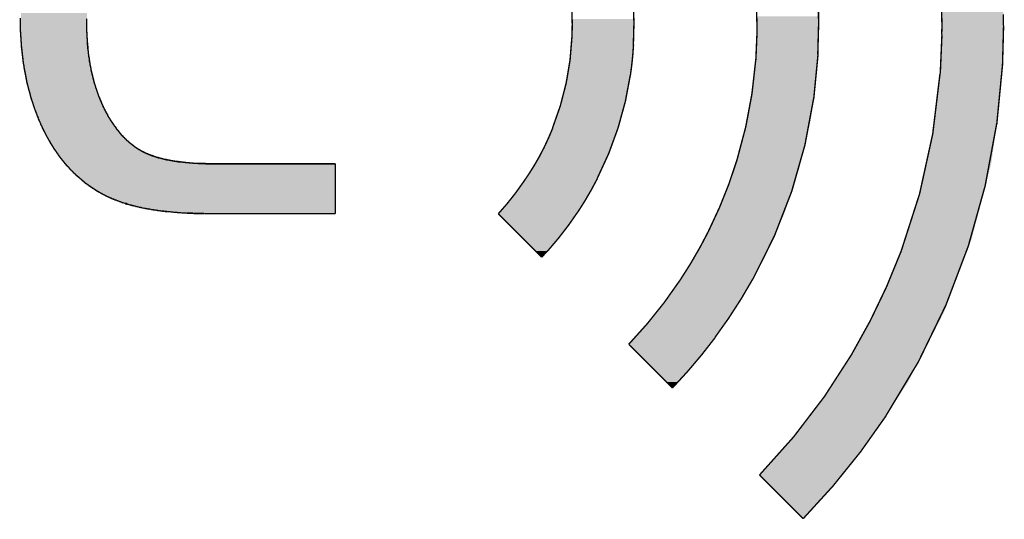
# Model space of a CAD drawing. Extents: x -1.3 to 24.2, y -3.9 to 53.4.
# Tile 39 of 42: x 10.4 to 19.2, y 34.1 to 38.5. Entities that reach past the tile are written whole.
import ezdxf

# ---------------------------------------------------------------- set-up
doc = ezdxf.new("R2010")
doc.units = 0
doc.layers.get('0').update_dxf_attribs({"linetype": 'CONTINUOUS'})
doc.layers.add('NFC_4_CLICK_V100_GTO', color=11, linetype='CONTINUOUS')

# ---------------------------------------------------------------- blocks, each defined once
blk = doc.blocks.new('ROUND_54')
blk.add_circle((0, 0), 0.00635)

msp = doc.modelspace()

# ---------------------------------------------------------------- linework, layer by layer
at = {"layer": 'NFC_4_CLICK_V100_GTO', "const_width": 0.0127}
for points in [[(18.6055, 38.4556), (18.596812, 38.77318)], [(15.86484, 38.49116), (15.857686, 38.666452)], [(16.95958, 38.4556), (16.953536, 38.679066)], [(15.3162, 38.4556), (15.312682, 38.587626)], [(17.50822, 38.4556), (17.506218, 38.592774)], [(19.1516, 38.5572), (19.1516, 38.4556)], [(10.40638, 38.52418), (10.406262, 38.49878)], [(10.40638, 38.49878), (10.406418, 38.48354)], [(10.40638, 38.48354), (10.40638, 38.46322)], [(10.40638, 38.46322), (10.40638, 38.44544)], [(10.99566, 38.50132), (10.99566, 38.51656)], [(10.99566, 38.48608), (10.99566, 38.50132)], [(10.99566, 38.48608), (10.99566, 38.48354)], [(10.99566, 38.48354), (10.995678, 38.47338)], [(10.99566, 38.47338), (10.99566, 38.46322), (10.99566, 38.45306), (10.99566, 38.4429), (10.99566, 38.43274), (10.99566, 38.42258), (10.99566, 38.41242), (10.99566, 38.40226), (10.9982, 38.3921), (10.9982, 38.38194), (10.9982, 38.37178), (10.9982, 38.36162), (10.9982, 38.35146), (11.00074, 38.3413), (11.00074, 38.33114), (11.00074, 38.32098), (11.00074, 38.31082), (11.00328, 38.3032), (11.00328, 38.29304), (11.00328, 38.28288), (11.00582, 38.27272), (11.00582, 38.26256), (11.00582, 38.2524), (11.00836, 38.24478), (11.00836, 38.23462), (11.0109, 38.22446), (11.0109, 38.2143), (11.0109, 38.20668), (11.01344, 38.19652), (11.01344, 38.18636), (11.01598, 38.1762), (11.01852, 38.16604), (11.01852, 38.15588), (11.02106, 38.14572), (11.02106, 38.13556), (11.0236, 38.1254), (11.02614, 38.11778), (11.02614, 38.10762), (11.02868, 38.09746), (11.03122, 38.0873), (11.03376, 38.07714), (11.03376, 38.06698), (11.0363, 38.05682), (11.03884, 38.04666), (11.04138, 38.0365), (11.04392, 38.02634), (11.04646, 38.01618), (11.049, 38.00602), (11.05154, 37.99586), (11.05408, 37.9857), (11.05662, 37.97554), (11.05916, 37.96538), (11.0617, 37.95522), (11.06424, 37.94506), (11.06678, 37.9349), (11.07186, 37.92474), (11.0744, 37.91458), (11.07694, 37.90188), (11.07948, 37.89934), (11.08202, 37.89172), (11.08456, 37.8841), (11.0871, 37.87648), (11.08964, 37.86886), (11.09218, 37.86124), (11.09472, 37.85362), (11.09726, 37.846), (11.0998, 37.83838), (11.10234, 37.83076), (11.10488, 37.82314), (11.10996, 37.81552), (11.1125, 37.8079), (11.11504, 37.80028), (11.11758, 37.79266), (11.12266, 37.78504), (11.1252, 37.77742), (11.12774, 37.7698), (11.13028, 37.76218), (11.13536, 37.75456), (11.1379, 37.7444), (11.14298, 37.73678), (11.14552, 37.72916), (11.1506, 37.72154), (11.15314, 37.71392), (11.15822, 37.7063), (11.16076, 37.69868), (11.16584, 37.69106), (11.16838, 37.68344), (11.17346, 37.67582), (11.17854, 37.6682), (11.18362, 37.65804), (11.18616, 37.65042), (11.19124, 37.6428), (11.19632, 37.63518), (11.2014, 37.62756), (11.20648, 37.6174), (11.21156, 37.60978), (11.21918, 37.59962), (11.22426, 37.592), (11.22934, 37.58438), (11.23696, 37.57422), (11.24204, 37.56406), (11.24966, 37.55644), (11.25728, 37.54628), (11.26236, 37.53612), (11.27252, 37.52596), (11.28014, 37.5158), (11.28776, 37.50564), (11.29792, 37.49294), (11.30808, 37.48024), (11.31316, 37.47516), (11.31824, 37.47262), (11.32078, 37.46754), (11.32586, 37.46246), (11.33094, 37.45992), (11.33348, 37.45484), (11.33856, 37.44976), (11.34364, 37.44722), (11.34618, 37.44214), (11.35126, 37.43706), (11.35634, 37.43198), (11.36142, 37.42944), (11.3665, 37.42436), (11.37158, 37.41928), (11.37666, 37.4142), (11.38428, 37.40912), (11.38936, 37.40404), (11.39444, 37.4015), (11.40206, 37.39642), (11.40714, 37.39134), (11.41476, 37.38626), (11.42238, 37.37864), (11.43, 37.37356), (11.43762, 37.36848)], [(15.31366, 38.35654), (15.31564, 38.4556)], [(15.85976, 38.28796), (15.864268, 38.455598)], [(15.86484, 38.49116), (15.86484, 38.4556)], [(16.95958, 38.39972), (16.95958, 38.4556)], [(17.5006, 38.2016), (17.507488, 38.4556)], [(18.60296, 38.37686), (18.6055, 38.4556)], [(19.14398, 38.10508), (19.153642, 38.4556)], [(10.40638, 38.44544), (10.40638, 38.42512)], [(10.40638, 38.42512), (10.40638, 38.4048)], [(10.40638, 38.4048), (10.40892, 38.38448)], [(10.40892, 38.38448), (10.40892, 38.36416)], [(10.40892, 38.36416), (10.41146, 38.34384)], [(16.94942, 38.1508), (16.960174, 38.399712)], [(18.59026, 38.03142), (18.605278, 38.376828)], [(10.41146, 38.34384), (10.41146, 38.32352)], [(10.41146, 38.32352), (10.414, 38.3032)], [(10.414, 38.3032), (10.414, 38.28288)], [(10.414, 38.28288), (10.41654, 38.26002)], [(10.41654, 38.26002), (10.41908, 38.2397)], [(10.41908, 38.2397), (10.42162, 38.21684)], [(10.42162, 38.21684), (10.42416, 38.19398)], [(10.42416, 38.19398), (10.4267, 38.17366)], [(17.46504, 37.81044), (17.502954, 38.201472)], [(10.4267, 38.17366), (10.42924, 38.1508)], [(10.42924, 38.1508), (10.43178, 38.1254)], [(10.43178, 38.1254), (10.43686, 38.10254)], [(10.43686, 38.10254), (10.4394, 38.07968)], [(19.09318, 37.58184), (19.143914, 38.105082)], [(10.4394, 38.07968), (10.44448, 38.05428)], [(10.44448, 38.05428), (10.44956, 38.02888)], [(10.44956, 38.02888), (10.45464, 38.00348)], [(10.45464, 38.00348), (10.45972, 37.97554)], [(10.45972, 37.97554), (10.4648, 37.9476)], [(10.4648, 37.9476), (10.47242, 37.91966)], [(10.47242, 37.91966), (10.48004, 37.88918)], [(10.48004, 37.88918), (10.4902, 37.85616)], [(10.4902, 37.85616), (10.49782, 37.82314)], [(10.49782, 37.82314), (10.509576, 37.78474)], [(10.51052, 37.78504), (10.523704, 37.744562)], [(10.52322, 37.7444), (10.52322, 37.74186)], [(10.52322, 37.74186), (10.5283, 37.7317)], [(10.5283, 37.7317), (10.53084, 37.72154)], [(10.53084, 37.72154), (10.53338, 37.71138)], [(10.53338, 37.71138), (10.53846, 37.70376)], [(10.53846, 37.70376), (10.541, 37.6936)], [(10.541, 37.6936), (10.54608, 37.68344)], [(10.54608, 37.68344), (10.54862, 37.67582)], [(10.54862, 37.67582), (10.55116, 37.66566)], [(10.55116, 37.66566), (10.55624, 37.6555)], [(10.55624, 37.6555), (10.55878, 37.64788)], [(10.55878, 37.64788), (10.56386, 37.63772)], [(10.56386, 37.63772), (10.5664, 37.62756)], [(10.5664, 37.62756), (10.57148, 37.6174)], [(10.57148, 37.6174), (10.57402, 37.60724)], [(10.57402, 37.60724), (10.5791, 37.59962)], [(10.5791, 37.59962), (10.58418, 37.58946)], [(10.58418, 37.58946), (10.58672, 37.5793)], [(10.58672, 37.5793), (10.5918, 37.56914)], [(10.5918, 37.56914), (10.59688, 37.56152)], [(10.59688, 37.56152), (10.59942, 37.55136)], [(10.59942, 37.55136), (10.6045, 37.5412)], [(10.6045, 37.5412), (10.60958, 37.53104)], [(10.60958, 37.53104), (10.61466, 37.52088)], [(10.61466, 37.52088), (10.61974, 37.51326)], [(10.61974, 37.51326), (10.62482, 37.5031)], [(10.62482, 37.5031), (10.6299, 37.49294)], [(10.6299, 37.49294), (10.63498, 37.48278)], [(10.63498, 37.48278), (10.64006, 37.47262)], [(10.64006, 37.47262), (10.64514, 37.46246)], [(10.64514, 37.46246), (10.65022, 37.45484)], [(10.65022, 37.45484), (10.6553, 37.44468)], [(10.6553, 37.44468), (10.66038, 37.43452)], [(10.66038, 37.43452), (10.668, 37.42436)], [(10.668, 37.42436), (10.67308, 37.4142)], [(10.67308, 37.4142), (10.67816, 37.40404)], [(10.67816, 37.40404), (10.68578, 37.39388)], [(10.68578, 37.39388), (10.69086, 37.38372)], [(10.69086, 37.38372), (10.69848, 37.37356)], [(10.69848, 37.37356), (10.70356, 37.3634)], [(10.70356, 37.3634), (10.71118, 37.35324)], [(10.71118, 37.35324), (10.7188, 37.34308)], [(10.7188, 37.34308), (10.72642, 37.33038)], [(10.72642, 37.33038), (10.73404, 37.32022)], [(10.73404, 37.32022), (10.74166, 37.31006)], [(11.43762, 37.36848), (11.448206, 37.361524)], [(11.44778, 37.36086), (11.45794, 37.35578), (11.46048, 37.35324), (11.46556, 37.3507), (11.4681, 37.3507), (11.47064, 37.34816), (11.47572, 37.34562), (11.47826, 37.34308), (11.48334, 37.34054), (11.48588, 37.34054), (11.48842, 37.338), (11.4935, 37.33546), (11.49604, 37.33292), (11.50112, 37.33292), (11.50366, 37.33038), (11.5062, 37.32784), (11.51128, 37.32784), (11.51382, 37.3253), (11.51636, 37.32276), (11.52144, 37.32276), (11.52398, 37.32022), (11.52906, 37.31768), (11.5316, 37.31768), (11.53414, 37.31514), (11.53922, 37.31514), (11.54176, 37.3126), (11.54684, 37.31006), (11.54938, 37.31006), (11.55192, 37.30752), (11.557, 37.30752), (11.55954, 37.30498), (11.56208, 37.30498), (11.56716, 37.30244), (11.5697, 37.30244), (11.57224, 37.2999), (11.57732, 37.2999), (11.57986, 37.29736), (11.58494, 37.29736), (11.58748, 37.29482), (11.59256, 37.29482), (11.5951, 37.29228), (11.59764, 37.29228), (11.60272, 37.28974), (11.60526, 37.28974), (11.61034, 37.2872), (11.61288, 37.2872), (11.61542, 37.28466), (11.6205, 37.28466), (11.62304, 37.28466), (11.62812, 37.28212), (11.63066, 37.28212), (11.6332, 37.27958), (11.63828, 37.27958), (11.64082, 37.27958), (11.6459, 37.27704), (11.64844, 37.27704), (11.65352, 37.2745), (11.65606, 37.2745), (11.66114, 37.2745), (11.66368, 37.27196), (11.66876, 37.27196), (11.6713, 37.27196), (11.67638, 37.26942), (11.67892, 37.26942), (11.684, 37.26688), (11.68654, 37.26688), (11.69162, 37.26688), (11.6967, 37.26434), (11.69924, 37.26434), (11.70432, 37.26434), (11.70686, 37.2618), (11.71194, 37.2618), (11.71448, 37.2618), (11.71956, 37.25926), (11.7221, 37.25926), (11.72718, 37.25926), (11.72972, 37.25926), (11.7348, 37.25672), (11.73734, 37.25672), (11.74242, 37.25672), (11.7475, 37.25418), (11.75004, 37.25418), (11.75512, 37.25418), (11.75766, 37.25418), (11.76274, 37.25164), (11.76528, 37.25164), (11.77036, 37.25164), (11.77544, 37.25164), (11.77798, 37.2491), (11.78306, 37.2491), (11.7856, 37.2491), (11.79068, 37.2491), (11.79576, 37.24656), (11.7983, 37.24656), (11.80338, 37.24656), (11.80846, 37.24656), (11.811, 37.24402), (11.81608, 37.24402), (11.82116, 37.24402), (11.8237, 37.24402), (11.82878, 37.24402), (11.83386, 37.24148), (11.8364, 37.24148), (11.84148, 37.24148), (11.84656, 37.24148), (11.85164, 37.24148), (11.85418, 37.23894), (11.85926, 37.23894), (11.86434, 37.23894), (11.86688, 37.23894), (11.86942, 37.23894), (11.87196, 37.23894), (11.8745, 37.23894), (11.87704, 37.23894), (11.87958, 37.2364), (11.88212, 37.2364), (11.88466, 37.2364), (11.8872, 37.2364), (11.88974, 37.2364), (11.89228, 37.2364), (11.89736, 37.2364), (11.8999, 37.2364), (11.90244, 37.2364), (11.90498, 37.2364), (11.90752, 37.2364), (11.91006, 37.23386), (11.9126, 37.23386), (11.91514, 37.23386), (11.92022, 37.23386), (11.92276, 37.23386), (11.9253, 37.23386), (11.92784, 37.23386), (11.93038, 37.23386), (11.93546, 37.23386), (11.938, 37.23386), (11.94054, 37.23386), (11.94308, 37.23132), (11.94816, 37.23132), (11.9507, 37.23132), (11.95324, 37.23132), (11.95578, 37.23132), (11.96086, 37.23132), (11.9634, 37.23132), (11.96594, 37.23132), (11.97102, 37.23132), (11.97356, 37.23132), (11.9761, 37.23132), (11.97864, 37.23132), (11.98372, 37.23132), (11.98626, 37.23132), (11.9888, 37.22878), (11.99388, 37.22878), (11.99642, 37.22878), (11.99896, 37.22878), (12.00404, 37.22878), (12.00658, 37.22878), (12.01166, 37.22878), (12.0142, 37.22878), (12.01674, 37.22878), (12.02182, 37.22878), (12.02436, 37.22878), (12.02944, 37.22878), (12.03198, 37.22878), (12.03706, 37.22878), (12.0396, 37.22878), (12.04468, 37.22878), (12.04722, 37.22878), (12.0523, 37.22878), (12.05484, 37.22624), (12.05992, 37.22624), (12.06246, 37.22624), (12.06754, 37.22624), (12.07262, 37.22624), (12.07516, 37.22624), (12.08024, 37.22624), (12.08278, 37.22624), (12.08786, 37.22624), (12.0904, 37.22624), (12.09548, 37.22624), (12.09802, 37.22624), (12.1031, 37.22624), (12.10818, 37.22624), (12.11326, 37.22624), (12.1158, 37.22624), (12.12088, 37.22624), (12.12596, 37.22624), (12.13104, 37.22624), (12.13358, 37.22624), (12.13866, 37.22624), (12.14374, 37.22624), (12.14882, 37.22624), (12.15136, 37.22624), (12.15644, 37.22624), (12.16152, 37.22624), (12.1666, 37.22624), (12.17168, 37.22624), (12.17422, 37.22624), (13.208, 37.22624)], [(10.74166, 37.31006), (10.74928, 37.29736)], [(10.74928, 37.29736), (10.7569, 37.2872)], [(10.7569, 37.2872), (10.76706, 37.2745)], [(10.76706, 37.2745), (10.77722, 37.2618)], [(10.77722, 37.2618), (10.78738, 37.2491)], [(10.78738, 37.2491), (10.79754, 37.2364)], [(10.79754, 37.2364), (10.8077, 37.2237)], [(13.208, 36.78174), (13.208, 37.22624)], [(10.8077, 37.2237), (10.8204, 37.20846)], [(10.8204, 37.20846), (10.83564, 37.19576)], [(10.83564, 37.19576), (10.84834, 37.17798)], [(10.84834, 37.17798), (10.85088, 37.17544)], [(10.85088, 37.17544), (10.8585, 37.16782)], [(10.8585, 37.16782), (10.86866, 37.1602)], [(10.86866, 37.1602), (10.87628, 37.15004)], [(10.87628, 37.15004), (10.8839, 37.14242)], [(10.8839, 37.14242), (10.89406, 37.1348)], [(10.89406, 37.1348), (10.90168, 37.12464)], [(10.90168, 37.12464), (10.91184, 37.11702)], [(10.91184, 37.11702), (10.922, 37.1094)], [(10.922, 37.1094), (10.93216, 37.09924)], [(10.93216, 37.09924), (10.94232, 37.09162)], [(10.94232, 37.09162), (10.95248, 37.08146)], [(10.95248, 37.08146), (10.96264, 37.07384)], [(10.96264, 37.07384), (10.97534, 37.06368)], [(10.97534, 37.06368), (10.9855, 37.05352)], [(10.9855, 37.05352), (10.9982, 37.0459)], [(10.9982, 37.0459), (11.0109, 37.03574)], [(11.0109, 37.03574), (11.02614, 37.02558)], [(11.02614, 37.02558), (11.04138, 37.01542)], [(11.04138, 37.01542), (11.05662, 37.00526)], [(11.05662, 37.00526), (11.07496, 36.99345)], [(11.0744, 36.99256), (11.07948, 36.99002)], [(11.07948, 36.99002), (11.0871, 36.98494)], [(11.0871, 36.98494), (11.09726, 36.97986)], [(11.09726, 36.97986), (11.10488, 36.97478)], [(11.10488, 36.97478), (11.1125, 36.9697)], [(11.1125, 36.9697), (11.12012, 36.96716)], [(11.12012, 36.96716), (11.12774, 36.96208)], [(11.12774, 36.96208), (11.13536, 36.957)], [(11.13536, 36.957), (11.14298, 36.95446)], [(11.14298, 36.95446), (11.1506, 36.94938)], [(11.1506, 36.94938), (11.15822, 36.94684)], [(11.15822, 36.94684), (11.1633, 36.94176)], [(11.1633, 36.94176), (11.17092, 36.93922)], [(11.17092, 36.93922), (11.17854, 36.93668)], [(11.17854, 36.93668), (11.18616, 36.9316)], [(11.18616, 36.9316), (11.19378, 36.92906)], [(11.19378, 36.92906), (11.19886, 36.92652)], [(11.19886, 36.92652), (11.20648, 36.92398)], [(11.20648, 36.92398), (11.2141, 36.9189)], [(11.2141, 36.9189), (11.22172, 36.91636)], [(11.22172, 36.91636), (11.2268, 36.91382)], [(11.2268, 36.91382), (11.23442, 36.91128)], [(11.23442, 36.91128), (11.24204, 36.90874)], [(11.24204, 36.90874), (11.24712, 36.9062)], [(11.24712, 36.9062), (11.25474, 36.90366)], [(11.25474, 36.90366), (11.25982, 36.90112)], [(11.25982, 36.90112), (11.26744, 36.89858)], [(11.26744, 36.89858), (11.27506, 36.89604)], [(11.27506, 36.89604), (11.28014, 36.8935)], [(11.28014, 36.8935), (11.28776, 36.89096)], [(11.28776, 36.89096), (11.29538, 36.88842)], [(11.29538, 36.88842), (11.30046, 36.88588)], [(11.30046, 36.88588), (11.30808, 36.88334)], [(11.30808, 36.88334), (11.31316, 36.8808)], [(11.31316, 36.8808), (11.32078, 36.87826)], [(11.32078, 36.87826), (11.3284, 36.87826)], [(11.3284, 36.87826), (11.33348, 36.87572)], [(11.33348, 36.87572), (11.3411, 36.87318)], [(11.3411, 36.87318), (11.34872, 36.87064)], [(11.34872, 36.87064), (11.35634, 36.8681)], [(11.35634, 36.8681), (11.36396, 36.86556)], [(11.36396, 36.86556), (11.37158, 36.86302)], [(11.37158, 36.86302), (11.37666, 36.86302)], [(11.37666, 36.86302), (11.38428, 36.86048)], [(11.38428, 36.86048), (11.3919, 36.85794)], [(11.3919, 36.85794), (11.39698, 36.8554)], [(11.39698, 36.8554), (11.4046, 36.8554)], [(11.4046, 36.8554), (11.41222, 36.85286)], [(11.41222, 36.85286), (11.4173, 36.85032)], [(11.4173, 36.85032), (11.42492, 36.85032)], [(11.42492, 36.85032), (11.43254, 36.84778)], [(11.43254, 36.84778), (11.43762, 36.84524)], [(11.43762, 36.84524), (11.44524, 36.84524)], [(11.44524, 36.84524), (11.45286, 36.8427)], [(11.45286, 36.8427), (11.46048, 36.84016)], [(11.46048, 36.84016), (11.46556, 36.84016)], [(11.46556, 36.84016), (11.47318, 36.83762)], [(11.47318, 36.83762), (11.4808, 36.83762)], [(11.4808, 36.83762), (11.48842, 36.83508)], [(11.48842, 36.83508), (11.4935, 36.83254)], [(11.4935, 36.83254), (11.50112, 36.83254)], [(11.50112, 36.83254), (11.50874, 36.83)], [(11.50874, 36.83), (11.51636, 36.83)], [(11.51636, 36.83), (11.52398, 36.82746)], [(11.52398, 36.82746), (11.5316, 36.82746)], [(11.5316, 36.82746), (11.53922, 36.82492)], [(11.53922, 36.82492), (11.5443, 36.82492)], [(11.5443, 36.82492), (11.55192, 36.82238)], [(11.55192, 36.82238), (11.55954, 36.82238)], [(11.55954, 36.82238), (11.56716, 36.81984)], [(11.56716, 36.81984), (11.57224, 36.81984)], [(11.57224, 36.81984), (11.57986, 36.8173)], [(11.57986, 36.8173), (11.58748, 36.8173)], [(11.58748, 36.8173), (11.5951, 36.81476)], [(11.5951, 36.81476), (11.60272, 36.81476)], [(11.60272, 36.81476), (11.61034, 36.81476)], [(11.61034, 36.81476), (11.61796, 36.81222)], [(11.61796, 36.81222), (11.62304, 36.81222)], [(11.62304, 36.81222), (11.63066, 36.80968)], [(11.63066, 36.80968), (11.63828, 36.80968)], [(11.63828, 36.80968), (11.6459, 36.80968)], [(11.6459, 36.80968), (11.65352, 36.80714)], [(11.65352, 36.80714), (11.66114, 36.80714)], [(11.66114, 36.80714), (11.66876, 36.8046)], [(11.66876, 36.8046), (11.67638, 36.8046)], [(11.67638, 36.8046), (11.684, 36.8046)], [(11.684, 36.8046), (11.69162, 36.80206)], [(11.69162, 36.80206), (11.69416, 36.80206)], [(11.69416, 36.80206), (11.69924, 36.80206)], [(11.69924, 36.80206), (11.70432, 36.80206)], [(11.70432, 36.80206), (11.70686, 36.80206)], [(11.70686, 36.80206), (11.71194, 36.80206)], [(11.71194, 36.80206), (11.71702, 36.79952)], [(11.71702, 36.79952), (11.7221, 36.79952)], [(11.7221, 36.79952), (11.72718, 36.79952)], [(11.72718, 36.79952), (11.73226, 36.79952)], [(11.73226, 36.79952), (11.7348, 36.79952)], [(11.7348, 36.79952), (11.73988, 36.79952)], [(11.73988, 36.79952), (11.74496, 36.79698)], [(11.74496, 36.79698), (11.75004, 36.79698)], [(11.75004, 36.79698), (11.75512, 36.79698)], [(11.75512, 36.79698), (11.7602, 36.79698)], [(11.7602, 36.79698), (11.76528, 36.79698)], [(11.76528, 36.79698), (11.77036, 36.79444)], [(11.77036, 36.79444), (11.77544, 36.79444)], [(11.77544, 36.79444), (11.78306, 36.79444)], [(11.78306, 36.79444), (11.78814, 36.79444)], [(11.78814, 36.79444), (11.79322, 36.79444)], [(11.79322, 36.79444), (11.7983, 36.79444)], [(11.7983, 36.79444), (11.80338, 36.7919)], [(11.80338, 36.7919), (11.80846, 36.7919)], [(11.80846, 36.7919), (11.81354, 36.7919)], [(11.81354, 36.7919), (11.81862, 36.7919)], [(11.81862, 36.7919), (11.8237, 36.7919)], [(11.8237, 36.7919), (11.83132, 36.7919)], [(11.83132, 36.7919), (11.8364, 36.7919)], [(11.8364, 36.7919), (11.84148, 36.78936)], [(11.84148, 36.78936), (11.84656, 36.78936)], [(11.84656, 36.78936), (11.85164, 36.78936)], [(11.85164, 36.78936), (11.85672, 36.78936)], [(11.85672, 36.78936), (11.86434, 36.78936)], [(11.86434, 36.78936), (11.86942, 36.78936)], [(11.86942, 36.78936), (11.8745, 36.78936)], [(11.8745, 36.78936), (11.87958, 36.78936)], [(11.87958, 36.78936), (11.88466, 36.78682)], [(11.88466, 36.78682), (11.89228, 36.78682)], [(11.89228, 36.78682), (11.89736, 36.78682)], [(11.89736, 36.78682), (11.90244, 36.78682)], [(11.90244, 36.78682), (11.90752, 36.78682)], [(11.90752, 36.78682), (11.9126, 36.78682)], [(11.9126, 36.78682), (11.92022, 36.78682)], [(11.92022, 36.78682), (11.9253, 36.78682)], [(11.9253, 36.78682), (11.93038, 36.78682)], [(11.93038, 36.78682), (11.938, 36.78682)], [(11.938, 36.78682), (11.94308, 36.78682)], [(11.94308, 36.78682), (11.94816, 36.78428)], [(11.94816, 36.78428), (11.95578, 36.78428)], [(11.95578, 36.78428), (11.96086, 36.78428)], [(11.96086, 36.78428), (11.96848, 36.78428)], [(11.96848, 36.78428), (11.97356, 36.78428)], [(11.97356, 36.78428), (11.98118, 36.78428)], [(11.98118, 36.78428), (11.98626, 36.78428)], [(11.98626, 36.78428), (11.99388, 36.78428)], [(11.99388, 36.78428), (12.0015, 36.78428)], [(12.0015, 36.78428), (12.00658, 36.78428)], [(12.00658, 36.78428), (12.0142, 36.78428)], [(12.0142, 36.78428), (12.01928, 36.78428)], [(12.01928, 36.78428), (12.0269, 36.78428)], [(12.0269, 36.78428), (12.03198, 36.78428)], [(12.03198, 36.78428), (12.0396, 36.78428)], [(12.0396, 36.78428), (12.04722, 36.78174)], [(12.04722, 36.78174), (12.0523, 36.78174)], [(12.0523, 36.78174), (12.05992, 36.78174)], [(12.05992, 36.78174), (12.065, 36.78174)], [(12.065, 36.78174), (12.07262, 36.78174)], [(12.07262, 36.78174), (12.08024, 36.78174)], [(12.08024, 36.78174), (12.08532, 36.78174)], [(12.08532, 36.78174), (12.09294, 36.78174)], [(12.09294, 36.78174), (12.10056, 36.78174)], [(12.10056, 36.78174), (12.10564, 36.78174)], [(12.10564, 36.78174), (12.11326, 36.78174)], [(12.11326, 36.78174), (12.12088, 36.78174)], [(12.12088, 36.78174), (12.1285, 36.78174)], [(12.1285, 36.78174), (13.208, 36.78174)], [(14.65834, 36.78174), (15.04442, 36.39566)], [(15.04442, 36.39566), (15.096592, 36.452582)], [(15.81912, 35.62096), (16.20774, 35.23234)], [(16.98244, 34.45764), (17.37106, 34.06902)]]:
    msp.add_lwpolyline(points, dxfattribs=at)
for points in [[(15.14094, 37.54628, 0.0856845), (15.313266, 38.356554)], [(15.83436, 38.02126, 0.022394), (15.86111, 38.287884)], [(16.78178, 37.2618, 0.0558188), (16.948456, 38.15087)], [(15.53718, 37.09416, 0.0822263), (15.833652, 38.021362)], [(18.23974, 36.44138, 0.0717023), (18.588274, 38.031564)], [(16.92402, 36.20262, 0.0927138), (17.46415, 37.810564)], [(18.10766, 34.98596, 0.112291), (19.092064, 37.581994)], [(15.02156, 37.2872, 0.0290717), (15.142806, 37.545532)], [(14.87932, 37.06114, 0.0269204), (15.02156, 37.2872)], [(16.53032, 36.63188, 0.0416884), (16.781928, 37.261754)], [(14.65834, 36.78174, 0.0355818), (14.87932, 37.06114)], [(15.367, 36.79952, 0.0281233), (15.538616, 37.093424)], [(15.09776, 36.45154, 0.0360102), (15.366442, 36.799888)], [(16.27632, 36.19246, 0.0308254), (16.530726, 36.631676)], [(17.8054, 35.53714, 0.0438279), (18.239032, 36.441644)], [(15.81912, 35.62096, 0.0440026), (16.276232, 36.192516)], [(16.5862, 35.68192, 0.0331306), (16.923318, 36.20301)], [(16.20774, 35.23234, 0.0310973), (16.587794, 35.68073)], [(16.98244, 34.45764, 0.0586954), (17.806202, 35.536662)], [(17.37106, 34.06902, 0.0463471), (18.108956, 34.9851)]]:
    msp.add_lwpolyline(points, format="xyb", dxfattribs=at)
at = {"layer": 'NFC_4_CLICK_V100_GTO'}
for points in [[(10.41146, 38.39972), (10.41146, 38.5699), (10.9982, 38.39972), (10.9982, 38.5699)], [(18.6055, 38.49624), (18.60206, 38.60292), (19.1516, 38.49624), (19.1516, 38.60292)], [(15.3162, 38.3921), (15.3162, 38.514022), (15.86484, 38.3921), (15.86484, 38.514022)], [(16.95958, 38.36924), (16.95958, 38.53942), (17.50822, 38.36924), (17.50822, 38.53942)], [(18.6055, 38.4556), (18.6055, 38.49624), (19.1516, 38.4556), (19.1516, 38.49624)], [(10.41146, 38.308278), (10.41146, 38.39972), (11.00141, 38.308278), (10.9982, 38.39972)], [(15.31366, 38.356542), (15.3162, 38.369242), (15.862616, 38.356542), (15.86341, 38.369242)], [(15.3162, 38.369242), (15.3162, 38.3921), (15.86341, 38.369242), (15.86484, 38.3921)], [(16.959172, 38.35908), (16.95958, 38.36924), (17.50822, 38.35908), (17.50822, 38.36924)], [(18.60296, 38.37686), (18.6055, 38.4556), (19.1516, 38.37686), (19.1516, 38.4556)], [(18.60296, 38.33368), (18.60296, 38.37686), (19.1516, 38.33368), (19.1516, 38.37686)], [(10.416624, 38.254938), (10.41146, 38.308278), (11.00328, 38.254938), (11.00141, 38.308278)], [(15.30858, 38.2524), (15.310314, 38.28796), (15.857024, 38.2524), (15.85976, 38.28796)], [(15.310314, 38.28796), (15.311428, 38.31082), (15.85976, 38.28796), (15.8623, 38.31082)], [(15.311428, 38.31082), (15.313412, 38.351462), (15.8623, 38.31082), (15.8623, 38.351462)], [(15.313412, 38.351462), (15.31366, 38.356542), (15.8623, 38.351462), (15.862616, 38.356542)], [(16.9545, 38.24478), (16.956616, 38.29558), (17.503562, 38.24478), (17.50568, 38.29558)], [(16.956616, 38.29558), (16.95704, 38.30574), (17.50568, 38.29558), (17.506086, 38.30574)], [(16.95704, 38.30574), (16.959172, 38.35908), (17.506086, 38.30574), (17.50822, 38.35908)], [(18.60012, 38.23716), (18.60266, 38.32352), (19.14906, 38.23716), (19.1516, 38.32352)], [(18.60266, 38.32352), (18.60296, 38.33368), (19.1516, 38.32352), (19.1516, 38.33368)], [(10.429896, 38.11778), (10.416624, 38.254938), (11.03376, 38.11778), (11.00328, 38.254938)], [(15.30074, 38.1889), (15.30858, 38.2524), (15.85214, 38.1889), (15.857024, 38.2524)], [(16.95196, 38.18128), (16.952772, 38.2016), (17.49953, 38.18128), (17.5006, 38.2016)], [(16.952772, 38.2016), (16.954092, 38.23462), (17.5006, 38.2016), (17.50314, 38.23462)], [(16.954092, 38.23462), (16.9545, 38.24478), (17.50314, 38.23462), (17.503562, 38.24478)], [(18.59788, 38.16096), (18.60012, 38.23716), (19.146882, 38.16096), (19.14906, 38.23716)], [(10.43432, 38.072062), (10.429896, 38.11778), (11.04041, 38.072062), (11.03376, 38.11778)], [(15.28412, 38.054282), (15.292272, 38.12032), (15.8369, 38.054282), (15.84706, 38.12032)], [(15.292272, 38.12032), (15.30074, 38.1889), (15.84706, 38.12032), (15.85214, 38.1889)], [(16.940644, 38.05428), (16.94942, 38.1508), (17.49298, 38.05428), (17.497928, 38.1508)], [(16.94942, 38.1508), (16.94963, 38.15334), (17.497928, 38.1508), (17.49806, 38.15334)], [(16.94963, 38.15334), (16.95196, 38.18128), (17.49806, 38.15334), (17.49953, 38.18128)], [(18.594592, 38.10508), (18.597132, 38.14826), (19.14398, 38.10508), (19.14652, 38.14826)], [(18.597132, 38.14826), (18.59788, 38.16096), (19.14652, 38.14826), (19.146882, 38.16096)], [(10.459446, 37.978078), (10.43432, 38.072062), (11.05408, 37.978078), (11.04041, 38.072062)], [(15.251874, 37.899342), (15.277782, 38.02126), (15.81658, 37.899342), (15.83436, 38.02126)], [(15.277782, 38.02126), (15.28318, 38.04666), (15.83436, 38.02126), (15.836312, 38.04666)], [(15.28318, 38.04666), (15.28412, 38.054282), (15.836312, 38.04666), (15.8369, 38.054282)], [(16.929214, 37.95776), (16.93926, 38.03904), (17.48282, 37.95776), (17.491374, 38.03904)], [(16.93926, 38.03904), (16.940644, 38.05428), (17.491374, 38.03904), (17.49298, 38.05428)], [(18.577814, 37.90696), (18.59026, 38.03142), (19.12874, 37.90696), (19.138312, 38.03142)], [(18.59026, 38.03142), (18.594592, 38.10508), (19.138312, 38.03142), (19.14398, 38.10508)], [(10.494754, 37.846), (10.459446, 37.978078), (11.097258, 37.846), (11.05408, 37.978078)], [(16.91697, 37.8587), (16.929214, 37.95776), (17.47012, 37.8587), (17.48282, 37.95776)], [(10.502902, 37.81552), (10.494754, 37.846), (11.10887, 37.81552), (11.097258, 37.846)], [(15.24, 37.84346), (15.251874, 37.899342), (15.8035, 37.84346), (15.81658, 37.899342)], [(16.91132, 37.81298), (16.91697, 37.8587), (17.465306, 37.81298), (17.47012, 37.8587)], [(18.56994, 37.82822), (18.577814, 37.90696), (19.12102, 37.82822), (19.12874, 37.90696)], [(10.530258, 37.739318), (10.502902, 37.81552), (11.1379, 37.739318), (11.10887, 37.81552)], [(15.18373, 37.660582), (15.24, 37.84346), (15.7607, 37.660582), (15.8035, 37.84346)], [(16.870102, 37.599622), (16.910828, 37.81044), (17.43456, 37.599622), (17.46504, 37.81044)], [(16.910828, 37.81044), (16.91132, 37.81298), (17.46504, 37.81044), (17.465306, 37.81298)], [(18.543852, 37.64788), (18.56259, 37.77742), (19.1008, 37.64788), (19.11604, 37.77742)], [(18.56259, 37.77742), (18.56994, 37.82822), (19.11604, 37.77742), (19.12102, 37.82822)], [(10.564904, 37.6428), (10.530258, 37.739318), (11.19124, 37.6428), (11.1379, 37.739318)], [(10.59864, 37.54882), (10.564904, 37.6428), (11.2522, 37.54882), (11.19124, 37.6428)], [(15.12824, 37.51326), (15.17904, 37.645338), (15.713752, 37.51326), (15.755842, 37.645338)], [(15.17904, 37.645338), (15.18373, 37.660582), (15.755842, 37.645338), (15.7607, 37.660582)], [(16.8148, 37.37102), (16.86814, 37.58946), (17.380196, 37.37102), (17.432142, 37.58946)], [(16.86814, 37.58946), (16.870102, 37.599622), (17.432142, 37.58946), (17.43456, 37.599622)], [(18.51152, 37.42436), (18.5343, 37.58184), (19.071338, 37.42436), (19.09318, 37.58184)], [(18.5343, 37.58184), (18.543852, 37.64788), (19.09318, 37.58184), (19.1008, 37.64788)], [(10.60958, 37.51834), (10.59864, 37.54882), (11.277138, 37.51834), (11.2522, 37.54882)], [(10.641102, 37.464998), (10.60958, 37.51834), (11.32078, 37.464998), (11.277138, 37.51834)], [(15.1003, 37.44722), (15.12824, 37.51326), (15.692706, 37.44722), (15.713752, 37.51326)], [(10.692132, 37.378638), (10.641102, 37.464998), (11.419842, 37.378638), (11.32078, 37.464998)], [(15.06982, 37.38372), (15.091764, 37.42944), (15.668034, 37.38372), (15.687042, 37.42944)], [(15.091764, 37.42944), (15.1003, 37.44722), (15.687042, 37.42944), (15.692706, 37.44722)], [(18.470264, 37.233858), (18.51152, 37.42436), (19.04492, 37.233858), (19.071338, 37.42436)], [(10.728152, 37.31768), (10.692132, 37.378638), (11.5316, 37.31768), (11.419842, 37.378638)], [(15.02156, 37.287202), (15.0368, 37.32022), (15.627908, 37.287202), (15.641634, 37.32022)], [(15.0368, 37.32022), (15.06982, 37.38372), (15.641634, 37.32022), (15.668034, 37.38372)], [(16.78178, 37.2618), (16.8148, 37.37102), (17.354224, 37.2618), (17.380196, 37.37102)], [(10.741658, 37.294822), (10.728152, 37.31768), (11.591034, 37.294822), (11.5316, 37.31768)], [(10.766806, 37.26688), (10.741658, 37.294822), (11.663684, 37.26688), (11.591034, 37.294822)], [(10.789666, 37.24148), (10.766806, 37.26688), (11.8364, 37.24148), (11.663684, 37.26688)], [(10.801096, 37.22878), (10.789666, 37.24148), (12.011658, 37.22878), (11.8364, 37.24148)], [(14.972192, 37.20338), (15.00378, 37.25926), (15.59306, 37.20338), (15.61629, 37.25926)], [(15.00378, 37.25926), (15.02156, 37.287202), (15.61629, 37.25926), (15.627908, 37.287202)], [(16.757174, 37.183062), (16.78178, 37.2618), (17.3355, 37.183062), (17.354224, 37.2618)], [(18.42516, 37.025578), (18.470264, 37.233858), (18.991094, 37.025578), (19.04492, 37.233858)], [(10.801116, 37.228758), (10.801096, 37.22878), (13.208, 37.228758), (12.011658, 37.22878)], [(10.87882, 37.14242), (10.801116, 37.228758), (13.207994, 37.14242), (13.208, 37.228758)], [(14.902872, 37.09416), (14.970758, 37.20084), (15.53718, 37.09416), (15.59176, 37.20084)], [(14.970758, 37.20084), (14.972192, 37.20338), (15.59176, 37.20084), (15.59306, 37.20338)], [(16.7005, 37.0205), (16.75638, 37.18052), (17.281312, 37.0205), (17.334652, 37.18052)], [(16.75638, 37.18052), (16.757174, 37.183062), (17.334652, 37.18052), (17.3355, 37.183062)], [(10.998198, 37.03828), (10.87882, 37.14242), (13.20799, 37.03828), (13.207994, 37.14242)], [(14.85392, 37.02304), (14.875932, 37.05606), (15.498642, 37.02304), (15.51686, 37.05606)], [(14.875932, 37.05606), (14.87932, 37.06114), (15.51686, 37.05606), (15.519568, 37.06114)], [(14.87932, 37.06114), (14.89964, 37.08908), (15.519568, 37.06114), (15.53447, 37.08908)], [(14.89964, 37.08908), (14.902872, 37.09416), (15.53447, 37.08908), (15.53718, 37.09416)], [(11.1379, 36.949382), (10.998198, 37.03828), (13.207986, 36.949382), (13.20799, 37.03828)], [(14.80058, 36.95192), (14.82344, 36.9824), (15.458352, 36.95192), (15.47622, 36.9824)], [(14.82344, 36.9824), (14.85392, 37.02304), (15.47622, 36.9824), (15.498642, 37.02304)], [(16.637, 36.86302), (16.7005, 37.0205), (17.228818, 36.86302), (17.281312, 37.0205)], [(18.308318, 36.63442), (18.42516, 37.025578), (18.890006, 36.63442), (18.991094, 37.025578)], [(11.320778, 36.87572), (11.1379, 36.949382), (13.207982, 36.87572), (13.207986, 36.949382)], [(14.703588, 36.83508), (14.7447, 36.88334), (15.38986, 36.83508), (15.41815, 36.88334)], [(14.7447, 36.88334), (14.80058, 36.95192), (15.41815, 36.88334), (15.458352, 36.95192)], [(11.511278, 36.82238), (11.320778, 36.87572), (13.20798, 36.82238), (13.207982, 36.87572)], [(11.71448, 36.80206), (11.511278, 36.82238), (13.207978, 36.80206), (13.20798, 36.82238)], [(11.90752, 36.78174), (11.71448, 36.80206), (13.207978, 36.78174), (13.207978, 36.80206)], [(14.658352, 36.781756), (14.673382, 36.79952), (15.355156, 36.781756), (15.367, 36.79952)], [(14.673382, 36.79952), (14.68628, 36.81476), (15.367, 36.79952), (15.376796, 36.81476)], [(14.68628, 36.81476), (14.703588, 36.83508), (15.376796, 36.81476), (15.38986, 36.83508)], [(16.5999, 36.779202), (16.637, 36.86302), (17.20088, 36.779202), (17.228818, 36.86302)], [(14.686306, 36.7538), (14.658352, 36.781756), (15.33652, 36.7538), (15.355156, 36.781756)], [(14.7752, 36.6649), (14.686306, 36.7538), (15.27048, 36.6649), (15.33652, 36.7538)], [(16.50238, 36.576), (16.56842, 36.70808), (17.111154, 36.576), (17.169474, 36.70808)], [(16.56842, 36.70808), (16.5999, 36.779202), (17.169474, 36.70808), (17.20088, 36.779202)], [(14.861554, 36.57854), (14.7752, 36.6649), (15.20444, 36.57854), (15.27048, 36.6649)], [(18.280344, 36.555678), (18.308318, 36.63442), (18.869658, 36.555678), (18.890006, 36.63442)], [(14.947906, 36.49218), (14.861554, 36.57854), (15.13332, 36.49218), (15.20444, 36.57854)], [(16.44142, 36.46424), (16.50238, 36.576), (17.061806, 36.46424), (17.111154, 36.576)], [(18.23974, 36.44138), (18.280344, 36.555678), (18.826242, 36.44138), (18.869658, 36.555678)], [(14.988544, 36.45154), (14.947906, 36.49218), (15.097762, 36.45154), (15.13332, 36.49218)], [(15.008862, 36.43122), (14.988544, 36.45154), (15.07744, 36.43122), (15.097762, 36.45154)], [(16.398124, 36.38804), (16.44142, 36.46424), (17.02816, 36.38804), (17.061806, 36.46424)], [(15.024098, 36.415982), (15.008862, 36.43122), (15.064742, 36.415982), (15.07744, 36.43122)], [(15.044404, 36.395674), (15.024098, 36.415982), (15.044404, 36.395674), (15.064742, 36.415982)], [(16.37792, 36.35248), (16.398124, 36.38804), (17.008186, 36.35248), (17.02816, 36.38804)], [(18.19402, 36.32454), (18.23974, 36.44138), (18.781862, 36.32454), (18.826242, 36.44138)], [(16.31188, 36.2458), (16.37792, 36.35248), (16.94827, 36.2458), (17.008186, 36.35248)], [(18.0975, 36.0934), (18.19402, 36.32454), (18.694064, 36.0934), (18.781862, 36.32454)], [(16.237372, 36.13404), (16.283092, 36.20262), (16.88592, 36.13404), (16.92402, 36.20262)], [(16.283092, 36.20262), (16.31188, 36.2458), (16.92402, 36.20262), (16.94827, 36.2458)], [(16.14078, 36.00196), (16.22552, 36.11626), (16.807182, 36.00196), (16.87532, 36.11626)], [(16.22552, 36.11626), (16.237372, 36.13404), (16.87532, 36.11626), (16.88592, 36.13404)], [(18.004232, 35.900358), (18.0975, 36.0934), (18.62074, 35.900358), (18.694064, 36.0934)], [(16.0401, 35.87242), (16.1163, 35.96894), (16.72082, 35.87242), (16.785168, 35.96894)], [(16.1163, 35.96894), (16.14078, 36.00196), (16.785168, 35.96894), (16.807182, 36.00196)], [(16.002, 35.824158), (16.0401, 35.87242), (16.688, 35.824158), (16.72082, 35.87242)], [(17.8689, 35.64382), (17.98828, 35.86734), (18.488804, 35.64382), (18.603758, 35.86734)], [(17.98828, 35.86734), (18.004232, 35.900358), (18.603758, 35.86734), (18.62074, 35.900358)], [(15.88262, 35.687), (15.933466, 35.74542), (16.59006, 35.687), (16.63446, 35.74542)], [(15.933466, 35.74542), (16.002, 35.824158), (16.63446, 35.74542), (16.688, 35.824158)], [(15.82156, 35.6235), (15.877734, 35.68192), (16.54302, 35.6235), (16.5862, 35.68192)], [(15.877734, 35.68192), (15.88262, 35.687), (16.5862, 35.68192), (16.59006, 35.687)], [(15.819134, 35.620976), (15.82156, 35.6235), (16.541044, 35.620976), (16.54302, 35.6235)], [(15.933442, 35.50666), (15.819134, 35.620976), (16.45158, 35.50666), (16.541044, 35.620976)], [(17.8054, 35.53714), (17.8689, 35.64382), (18.43394, 35.53714), (18.488804, 35.64382)], [(16.045192, 35.3949), (15.933442, 35.50666), (16.35506, 35.3949), (16.45158, 35.50666)], [(17.7165, 35.39236), (17.8054, 35.53714), (18.359482, 35.39236), (18.43394, 35.53714)], [(16.154404, 35.28568), (16.045192, 35.3949), (16.25854, 35.28568), (16.35506, 35.3949)], [(17.640978, 35.278058), (17.7165, 35.39236), (18.300698, 35.278058), (18.359482, 35.39236)], [(16.207724, 35.232354), (16.154404, 35.28568), (16.207724, 35.232354), (16.25854, 35.28568)], [(17.52854, 35.10788), (17.640978, 35.278058), (18.188232, 35.10788), (18.300698, 35.278058)], [(17.434224, 34.98596), (17.52854, 35.10788), (18.10766, 34.98596), (18.188232, 35.10788)], [(17.339908, 34.86404), (17.434224, 34.98596), (18.02638, 34.86404), (18.10766, 34.98596)], [(17.138276, 34.62528), (17.32026, 34.83864), (17.85366, 34.62528), (18.008004, 34.83864)], [(17.32026, 34.83864), (17.339908, 34.86404), (18.008004, 34.83864), (18.02638, 34.86404)], [(17.09928, 34.57956), (17.138276, 34.62528), (17.816576, 34.57956), (17.85366, 34.62528)], [(16.982454, 34.457656), (17.09928, 34.57956), (17.717698, 34.457656), (17.816576, 34.57956)], [(17.043426, 34.39668), (16.982454, 34.457656), (17.66824, 34.39668), (17.717698, 34.457656)], [(17.264388, 34.1757), (17.043426, 34.39668), (17.47266, 34.1757), (17.66824, 34.39668)], [(17.371044, 34.069034), (17.264388, 34.1757), (17.371044, 34.069034), (17.47266, 34.1757)]]:
    msp.add_solid(points, dxfattribs=at)

# ---------------------------------------------------------------- block references
msp.add_blockref('ROUND_54', (11.34872, 36.87064), dxfattribs=at)

doc.saveas('drawing.dxf')
